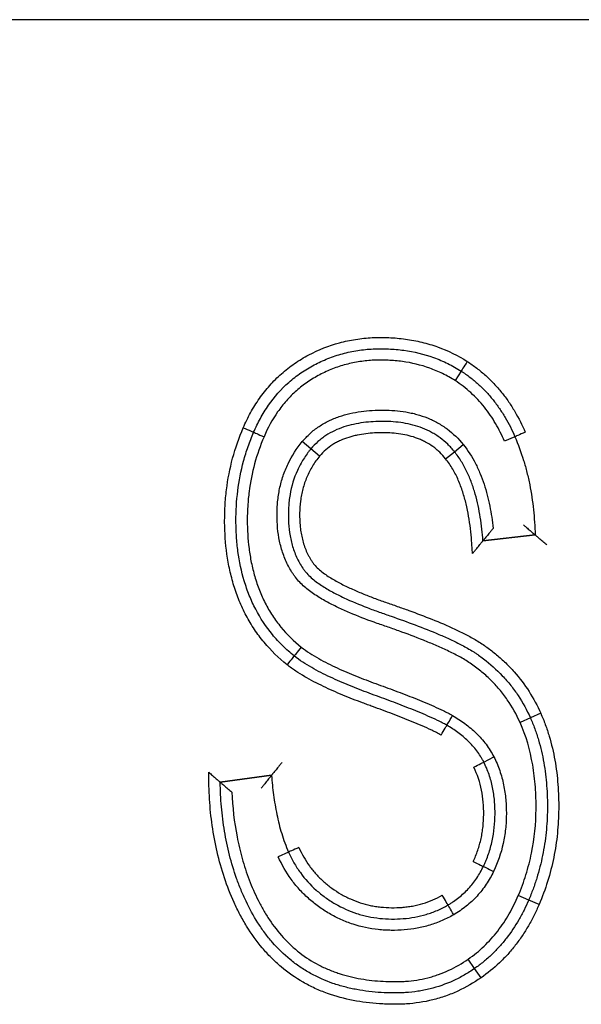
# Model space of a CAD drawing. Header units: millimetres. Extents: x -122 to 2817, y 13 to 2091.
# Tile 20 of 43: x 809 to 814, y 1684 to 1692. Entities that reach past the tile are written whole.
import ezdxf

# ---------------------------------------------------------------- set-up
doc = ezdxf.new("R2010")
doc.units = ezdxf.units.MM

msp = doc.modelspace()

# ---------------------------------------------------------------- linework, layer by layer
for p, q in [((827.2268, 1692.4098), (791.4181, 1692.4098)), ((827.2268, 1692.4098), (791.4181, 1692.4098)), ((813.0485, 1689.3071), (812.9948, 1689.2228)), ((813.5233, 1688.7274), (813.4315, 1688.6878)), ((811.7208, 1688.6205), (811.6438, 1688.6843)), ((811.7979, 1688.5567), (811.7208, 1688.6205)), ((812.9891, 1688.5952), (813.0671, 1688.6577)), ((812.9112, 1688.5324), (812.9891, 1688.5952)), ((813.2408, 1687.8072), (813.7017, 1687.8607)), ((813.2408, 1687.8072), (813.7017, 1687.8607)), ((813.7017, 1687.8607), (813.2408, 1687.8072)), ((813.7511, 1686.2863), (813.6599, 1686.2455)), ((813.6599, 1686.2455), (813.5684, 1686.205)), ((813.2483, 1685.8543), (813.3372, 1685.9001)), ((811.3724, 1685.7375), (810.919, 1685.677)), ((810.919, 1685.677), (811.3724, 1685.7375)), ((811.523, 1685.0594), (811.4317, 1685.0184)), ((813.645, 1684.6358), (813.553, 1684.6751)), ((813.737, 1684.5966), (813.645, 1684.6358)), ((813.1674, 1684.0322), (813.1105, 1684.1144)), ((813.2244, 1683.95), (813.1674, 1684.0322))]:
    msp.add_line(p, q)
for centre, major_axis, ratio, start_param, end_param in [((813.1025, 1689.3913), (0.054, 0.0842), 0.002805, 1.570796, 3.141593), ((811.1227, 1688.8065), (-0.0918, 0.0397), 0.00212, 1.570796, 3.141593), ((811.3064, 1688.7273), (-0.0919, 0.0395), 0.00212, 0, 1.570796), ((813.6151, 1688.7671), (0.0918, 0.0396), 0.002009, 1.570796, 3.141593), ((811.5108, 1686.7132), (-0.0624, -0.0782), 0.007213, 3.141593, 4.712387), ((811.6361, 1686.8691), (-0.0629, -0.0777), 0.007213, 4.712389, 6.283185), ((812.9711, 1686.266), (-0.0499, -0.0867), 0.011417, 0, 1.570791), ((812.8703, 1686.0933), (-0.0509, -0.0861), 0.011417, 1.570796, 3.141593), ((813.1592, 1685.8089), (-0.0891, -0.0454), 0.004435, 1.570796, 3.141593), ((811.6144, 1685.0999), (0.0914, 0.0406), 0.004405, 1.570796, 3.141593), ((813.1544, 1684.9759), (-0.0902, 0.0432), 0.00379, 1.570796, 3.141593), ((813.3349, 1684.8899), (-0.0903, 0.0429), 0.00379, 0, 1.570789), ((812.8805, 1684.6783), (-0.0509, 0.0861), 0.010324, 3.141593, 4.712396), ((812.9815, 1684.5056), (-0.05, 0.0866), 0.010324, 4.712442, 6.283185)]:
    msp.add_ellipse(centre, major_axis=major_axis, ratio=ratio, start_param=start_param, end_param=end_param)
for points, knots in [([(811.1226, 1688.8063), (811.1422, 1688.8517), (811.1639, 1688.8961), (811.2113, 1688.9822), (811.2371, 1689.0239), (811.2793, 1689.0844), (811.294, 1689.1041), (811.3245, 1689.1429), (811.3404, 1689.1619), (811.3894, 1689.217), (811.4585, 1689.2859), (811.5353, 1689.3458), (811.5958, 1689.3872), (811.6164, 1689.4004), (811.6586, 1689.4258), (811.6802, 1689.438), (811.7887, 1689.4956), (811.879, 1689.5314), (812.0197, 1689.5696), (812.0674, 1689.5797), (812.1403, 1689.5911), (812.1649, 1689.5942), (812.2139, 1689.5992), (812.2384, 1689.6011), (812.3118, 1689.6047), (812.3606, 1689.6046), (812.4583, 1689.6004), (812.5071, 1689.5962), (812.5802, 1689.5861), (812.6046, 1689.5821), (812.653, 1689.573), (812.7249, 1689.5575), (812.7947, 1689.5366), (812.9314, 1689.4873), (813.0188, 1689.4446), (813.1023, 1689.3914)], [0, 0, 0, 0, 0.0625, 0.0625, 0.125, 0.125, 0.15625, 0.15625, 0.1875, 0.1875, 0.25, 0.3125, 0.3125, 0.34375, 0.34375, 0.375, 0.375, 0.5, 0.5, 0.5625, 0.5625, 0.59375, 0.59375, 0.625, 0.625, 0.6875, 0.6875, 0.75, 0.75, 0.78125, 0.78125, 0.8125, 0.875, 0.875, 1, 1, 1, 1]), ([(811.2145, 1688.7668), (811.2325, 1688.8084), (811.2523, 1688.8491), (811.2959, 1688.9288), (811.32, 1688.9678), (811.3976, 1689.0793), (811.4569, 1689.1469), (811.5417, 1689.2221), (811.5592, 1689.2367), (811.5952, 1689.2648), (811.6136, 1689.2782), (811.651, 1689.3038), (811.67, 1689.3159), (811.7086, 1689.3392), (811.7674, 1689.3725), (811.8288, 1689.401), (811.892, 1689.4261), (811.9134, 1689.4339), (811.9567, 1689.4482), (811.9785, 1689.4548), (812.0445, 1689.4726), (812.0891, 1689.482), (812.1793, 1689.4959), (812.2246, 1689.5003), (812.2927, 1689.5036), (812.3155, 1689.5041), (812.3611, 1689.5041), (812.3839, 1689.5036), (812.4521, 1689.5006), (812.4971, 1689.4966), (812.6312, 1689.4782), (812.719, 1689.4574), (812.8265, 1689.4188), (812.8478, 1689.4105), (812.8896, 1689.3928), (812.9515, 1689.3646), (813.0104, 1689.3314), (813.0485, 1689.3071)], [0, 0, 0, 0, 0.0625, 0.0625, 0.125, 0.125, 0.25, 0.25, 0.28125, 0.28125, 0.3125, 0.3125, 0.34375, 0.34375, 0.375, 0.4375, 0.4375, 0.46875, 0.46875, 0.5, 0.5, 0.5625, 0.5625, 0.625, 0.625, 0.65625, 0.65625, 0.6875, 0.6875, 0.75, 0.75, 0.875, 0.875, 0.90625, 0.90625, 0.9375, 1, 1, 1, 1]), ([(812.9948, 1689.2228), (812.9592, 1689.2454), (812.9224, 1689.2661), (812.8473, 1689.3028), (812.8091, 1689.3189), (812.6923, 1689.3607), (812.6116, 1689.3799), (812.5077, 1689.3942), (812.4868, 1689.3966), (812.4451, 1689.4003), (812.4243, 1689.4017), (812.3618, 1689.4045), (812.3201, 1689.4047), (812.2369, 1689.4009), (812.1953, 1689.397), (812.133, 1689.3876), (812.1122, 1689.3839), (812.0712, 1689.3755), (812.0103, 1689.3611), (811.9312, 1689.3352), (811.8736, 1689.3107), (811.8355, 1689.2933), (811.8167, 1689.284), (811.7795, 1689.2644), (811.7613, 1689.2541), (811.7255, 1689.2327), (811.7079, 1689.2215), (811.6565, 1689.1865), (811.6074, 1689.1484), (811.5619, 1689.1056), (811.5323, 1689.0761), (811.5179, 1689.0607), (811.4761, 1689.0133), (811.4504, 1688.9803), (811.3793, 1688.8777), (811.3397, 1688.8043), (811.3063, 1688.7271)], [0, 0, 0, 0, 0.0625, 0.0625, 0.125, 0.125, 0.25, 0.25, 0.28125, 0.28125, 0.3125, 0.3125, 0.375, 0.375, 0.4375, 0.4375, 0.46875, 0.46875, 0.5, 0.5625, 0.59375, 0.59375, 0.625, 0.625, 0.65625, 0.65625, 0.6875, 0.6875, 0.75, 0.78125, 0.78125, 0.8125, 0.8125, 0.875, 0.875, 1, 1, 1, 1]), ([(813.1023, 1689.3914), (813.1311, 1689.3729), (813.1593, 1689.3533), (813.2135, 1689.3119), (813.2659, 1689.2684), (813.3146, 1689.2208), (813.3615, 1689.1712), (813.384, 1689.1453), (813.427, 1689.0921), (813.4474, 1689.0647), (813.4862, 1689.0084), (813.5047, 1688.9796), (813.557, 1688.8912), (813.5877, 1688.8301), (813.615, 1688.7672)], [0, 0, 0, 0, 0.125, 0.125, 0.25, 0.375, 0.375, 0.5, 0.5, 0.625, 0.625, 0.75, 0.75, 1, 1, 1, 1]), ([(813.0485, 1689.3071), (813.0552, 1689.3028), (813.0618, 1689.2985), (813.075, 1689.2896), (813.0946, 1689.2762), (813.1393, 1689.2435), (813.1759, 1689.2131), (813.223, 1689.1705), (813.2456, 1689.1483), (813.289, 1689.1022), (813.3098, 1689.0782), (813.3495, 1689.0287), (813.3684, 1689.0032), (813.4043, 1688.951), (813.4213, 1688.9242), (813.4535, 1688.8696), (813.4687, 1688.8417), (813.4973, 1688.7851), (813.5107, 1688.7565), (813.5233, 1688.7274)], [0, 0, 0, 0, 0.03125, 0.03125, 0.0625, 0.125, 0.25, 0.25, 0.375, 0.375, 0.5, 0.5, 0.625, 0.625, 0.75, 0.75, 0.875, 0.875, 1, 1, 1, 1]), ([(813.4315, 1688.6878), (813.4081, 1688.7415), (813.382, 1688.7936), (813.3378, 1688.8691), (813.3222, 1688.8937), (813.2892, 1688.9421), (813.2718, 1688.9657), (813.2353, 1689.0114), (813.2162, 1689.0335), (813.1763, 1689.0762), (813.1553, 1689.0968), (813.0904, 1689.1557), (813.0441, 1689.1911), (812.9948, 1689.2228)], [0, 0, 0, 0, 0.25, 0.25, 0.375, 0.375, 0.5, 0.5, 0.625, 0.625, 0.75, 0.75, 1, 1, 1, 1]), ([(811.6438, 1688.6843), (811.6652, 1688.7101), (811.6884, 1688.7342), (811.7258, 1688.7677), (811.7386, 1688.7785), (811.765, 1688.7988), (811.8054, 1688.8278), (811.8485, 1688.8523), (811.8932, 1688.8741), (811.9084, 1688.8809), (811.9394, 1688.8936), (811.955, 1688.8995), (812.0335, 1688.9265), (812.0978, 1688.9408), (812.1961, 1688.9544), (812.2292, 1688.9576), (812.2957, 1688.9617), (812.3288, 1688.9626), (812.428, 1688.9622), (812.4938, 1688.9574), (812.5754, 1688.9435), (812.5917, 1688.9403), (812.6242, 1688.9331), (812.6405, 1688.9291), (812.6887, 1688.9157), (812.7516, 1688.8946), (812.8115, 1688.8661), (812.8551, 1688.8418), (812.8695, 1688.8332), (812.8976, 1688.815), (812.9112, 1688.8056), (812.9778, 1688.7561), (813.0252, 1688.71), (813.0671, 1688.6577)], [0, 0, 0, 0, 0.0625, 0.0625, 0.09375, 0.09375, 0.125, 0.1875, 0.1875, 0.21875, 0.21875, 0.25, 0.25, 0.375, 0.375, 0.4375, 0.4375, 0.5, 0.5, 0.625, 0.625, 0.65625, 0.65625, 0.6875, 0.6875, 0.75, 0.8125, 0.8125, 0.84375, 0.84375, 0.875, 0.875, 1, 1, 1, 1]), ([(811.5102, 1686.7137), (811.4352, 1686.7736), (811.3673, 1686.8396), (811.2766, 1686.9484), (811.234, 1687.0052), (811.1957, 1687.0657), (811.1711, 1687.1069), (811.1594, 1687.1278), (811.1259, 1687.1911), (811.1059, 1687.2342), (811.0701, 1687.3219), (811.0383, 1687.4111), (811.014, 1687.5031), (810.9986, 1687.5732), (810.9939, 1687.5967), (810.9855, 1687.6437), (810.9817, 1687.6672), (810.9652, 1687.7847), (810.959, 1687.879), (810.9582, 1688.0209), (810.9593, 1688.0682), (810.9633, 1688.1393), (810.9651, 1688.163), (810.9693, 1688.2105), (810.9718, 1688.2342), (810.9982, 1688.4476), (811.047, 1688.6305), (811.1226, 1688.8063)], [0, 0, 0, 0, 0.125, 0.125, 0.1875, 0.21875, 0.21875, 0.25, 0.25, 0.3125, 0.3125, 0.375, 0.4375, 0.4375, 0.46875, 0.46875, 0.5, 0.5, 0.625, 0.625, 0.6875, 0.6875, 0.71875, 0.71875, 0.75, 0.75, 1, 1, 1, 1]), ([(812.9891, 1688.5952), (812.9868, 1688.598), (812.9844, 1688.601), (812.9797, 1688.6067), (812.9725, 1688.6152), (812.9554, 1688.6346), (812.9195, 1688.6716), (812.8857, 1688.7001), (812.8499, 1688.7265), (812.8376, 1688.7349), (812.8125, 1688.7508), (812.7743, 1688.7733), (812.7342, 1688.7919), (812.6793, 1688.8135), (812.6509, 1688.8227), (812.5938, 1688.8379), (812.565, 1688.844), (812.4782, 1688.8581), (812.4196, 1688.8623), (812.331, 1688.8626), (812.3014, 1688.8618), (812.2426, 1688.8584), (812.2134, 1688.8557), (812.1262, 1688.8442), (812.0687, 1688.832), (811.9557, 1688.7946), (811.9023, 1688.77), (811.8405, 1688.7298), (811.8283, 1688.7212), (811.8046, 1688.7032), (811.7931, 1688.6937), (811.76, 1688.6643), (811.7396, 1688.6431), (811.7208, 1688.6205)], [0, 0, 0, 0, 0.007813, 0.007813, 0.015625, 0.03125, 0.0625, 0.125, 0.125, 0.15625, 0.15625, 0.1875, 0.25, 0.25, 0.3125, 0.3125, 0.375, 0.375, 0.5, 0.5, 0.5625, 0.5625, 0.625, 0.625, 0.75, 0.75, 0.875, 0.875, 0.90625, 0.90625, 0.9375, 0.9375, 1, 1, 1, 1]), ([(811.5731, 1686.7914), (811.538, 1686.8194), (811.5043, 1686.8491), (811.4398, 1686.912), (811.409, 1686.9455), (811.323, 1687.0495), (811.2615, 1687.1427), (811.2123, 1687.2437), (811.1935, 1687.2848), (811.1846, 1687.3056), (811.1595, 1687.3684), (811.1448, 1687.4107), (811.1064, 1687.5387), (811.0881, 1687.6256), (811.0702, 1687.7577), (811.0637, 1687.8243), (811.0604, 1687.8916), (811.0589, 1687.9366), (811.0585, 1687.9591), (811.0582, 1688.0714), (811.0633, 1688.1606), (811.0855, 1688.3373), (811.1024, 1688.4248), (811.1374, 1688.5549), (811.1507, 1688.5981), (811.1803, 1688.6833), (811.1967, 1688.7253), (811.2145, 1688.7668)], [0, 0, 0, 0, 0.0625, 0.0625, 0.125, 0.125, 0.25, 0.28125, 0.28125, 0.3125, 0.3125, 0.375, 0.375, 0.5, 0.5, 0.5625, 0.59375, 0.59375, 0.625, 0.625, 0.75, 0.75, 0.875, 0.875, 0.9375, 0.9375, 1, 1, 1, 1]), ([(811.3063, 1688.7271), (811.2393, 1688.5714), (811.1959, 1688.41), (811.1718, 1688.2224), (811.1695, 1688.2015), (811.1655, 1688.1595), (811.1638, 1688.1384), (811.1598, 1688.0751), (811.1585, 1688.033), (811.1583, 1687.907), (811.1629, 1687.8234), (811.1789, 1687.6987), (811.1857, 1687.6573), (811.1983, 1687.5954), (811.203, 1687.5747), (811.2132, 1687.5336), (811.2187, 1687.5131), (811.2365, 1687.4522), (811.2501, 1687.4123), (811.2807, 1687.3339), (811.2978, 1687.2955), (811.3265, 1687.2392), (811.3366, 1687.2206), (811.3578, 1687.184), (811.369, 1687.1658), (811.4038, 1687.1125), (811.4288, 1687.0786), (811.5088, 1686.9813), (811.569, 1686.9226), (811.6355, 1686.8695)], [0, 0, 0, 0, 0.25, 0.25, 0.28125, 0.28125, 0.3125, 0.3125, 0.375, 0.375, 0.5, 0.5, 0.5625, 0.5625, 0.59375, 0.59375, 0.625, 0.625, 0.6875, 0.6875, 0.75, 0.75, 0.78125, 0.78125, 0.8125, 0.8125, 0.875, 0.875, 1, 1, 1, 1]), ([(812.9112, 1688.5324), (812.895, 1688.5527), (812.8774, 1688.572), (812.8492, 1688.599), (812.8395, 1688.6077), (812.8196, 1688.6243), (812.7891, 1688.648), (812.7455, 1688.6751), (812.7107, 1688.6922), (812.6871, 1688.7028), (812.675, 1688.7078), (812.6145, 1688.7308), (812.5647, 1688.7431), (812.4883, 1688.755), (812.4624, 1688.7578), (812.4109, 1688.7615), (812.3852, 1688.7624), (812.3082, 1688.7626), (812.257, 1688.7601), (812.1806, 1688.7506), (812.1552, 1688.7466), (812.1171, 1688.7387), (812.1044, 1688.7358), (812.0793, 1688.7293), (812.0669, 1688.7258), (812.0299, 1688.7142), (812.0058, 1688.7052), (811.9704, 1688.6893), (811.9588, 1688.6836), (811.9358, 1688.6714), (811.9246, 1688.6649), (811.8699, 1688.6305), (811.8312, 1688.5969), (811.7979, 1688.5567)], [0, 0, 0, 0, 0.0625, 0.0625, 0.09375, 0.09375, 0.125, 0.1875, 0.21875, 0.21875, 0.25, 0.25, 0.375, 0.375, 0.4375, 0.4375, 0.5, 0.5, 0.625, 0.625, 0.6875, 0.6875, 0.71875, 0.71875, 0.75, 0.75, 0.8125, 0.8125, 0.84375, 0.84375, 0.875, 0.875, 1, 1, 1, 1]), ([(813.5233, 1688.7274), (813.5527, 1688.6593), (813.5781, 1688.5898), (813.6107, 1688.4834), (813.6207, 1688.4475), (813.6387, 1688.3755), (813.6468, 1688.3393), (813.6684, 1688.2303), (813.6794, 1688.1569), (813.695, 1688.0092), (813.6997, 1687.935), (813.7017, 1687.8607)], [0, 0, 0, 0, 0.25, 0.25, 0.375, 0.375, 0.5, 0.5, 0.75, 0.75, 1, 1, 1, 1]), ([(813.5684, 1686.205), (813.5367, 1686.2758), (813.4992, 1686.3426), (813.434, 1686.4367), (813.4107, 1686.467), (813.3613, 1686.5256), (813.335, 1686.5539), (813.2795, 1686.6082), (813.2508, 1686.6339), (813.2062, 1686.6703), (813.1911, 1686.6821), (813.1605, 1686.7051), (813.145, 1686.7163), (813.1133, 1686.7378), (813.0971, 1686.748), (813.0642, 1686.7677), (813.0475, 1686.7771), (812.9968, 1686.8046), (812.9621, 1686.8219), (812.8922, 1686.855), (812.8569, 1686.8708), (812.786, 1686.9014), (812.7503, 1686.9161), (812.6428, 1686.9591), (812.5705, 1686.9862), (812.4615, 1687.0255), (812.4251, 1687.0383), (812.3703, 1687.0572), (812.352, 1687.0634), (812.3155, 1687.0761), (812.2973, 1687.0825), (812.2065, 1687.1151), (812.1346, 1687.1427), (812.0285, 1687.1879), (811.9934, 1687.2036), (811.924, 1687.2367), (811.8896, 1687.2541), (811.822, 1687.2912), (811.7888, 1687.3109), (811.7401, 1687.3431), (811.7241, 1687.3543), (811.693, 1687.3776), (811.6779, 1687.3897), (811.6488, 1687.415), (811.6347, 1687.4282), (811.6081, 1687.4561), (811.5954, 1687.4708), (811.5778, 1687.4943), (811.5722, 1687.5024), (811.5611, 1687.5186), (811.545, 1687.5432), (811.5111, 1687.6024), (811.488, 1687.6561), (811.4685, 1687.7116), (811.4627, 1687.7304), (811.4523, 1687.768), (811.4477, 1687.7868), (811.4278, 1687.8817), (811.4211, 1687.9588), (811.4211, 1688.0564), (811.4216, 1688.076), (811.4234, 1688.1149), (811.4277, 1688.1731), (811.4364, 1688.2305), (811.4523, 1688.3064), (811.4625, 1688.344), (811.4875, 1688.4183), (811.5022, 1688.4543), (811.5523, 1688.5587), (811.5941, 1688.6237), (811.6438, 1688.6843)], [0, 0, 0, 0, 0.0625, 0.0625, 0.09375, 0.09375, 0.125, 0.125, 0.15625, 0.15625, 0.171875, 0.171875, 0.1875, 0.1875, 0.203125, 0.203125, 0.21875, 0.21875, 0.25, 0.25, 0.28125, 0.28125, 0.3125, 0.3125, 0.375, 0.375, 0.40625, 0.40625, 0.421875, 0.421875, 0.4375, 0.4375, 0.5, 0.5, 0.53125, 0.53125, 0.5625, 0.5625, 0.59375, 0.59375, 0.609375, 0.609375, 0.625, 0.625, 0.640625, 0.640625, 0.65625, 0.65625, 0.664062, 0.664062, 0.671875, 0.6875, 0.71875, 0.71875, 0.734375, 0.734375, 0.75, 0.75, 0.8125, 0.8125, 0.828125, 0.828125, 0.84375, 0.875, 0.875, 0.90625, 0.90625, 0.9375, 0.9375, 1, 1, 1, 1]), ([(811.7208, 1688.6205), (811.7179, 1688.6169), (811.7149, 1688.6132), (811.709, 1688.6058), (811.7003, 1688.5947), (811.6807, 1688.5683), (811.6545, 1688.5294), (811.6356, 1688.497), (811.6177, 1688.4639), (811.6093, 1688.4469), (811.5704, 1688.3613), (811.549, 1688.29), (811.5329, 1688.1977), (811.5302, 1688.1791), (811.5259, 1688.1417), (811.5243, 1688.123), (811.5208, 1688.0669), (811.5205, 1688.0296), (811.5233, 1687.9549), (811.5265, 1687.9176), (811.5375, 1687.843), (811.5452, 1687.8063), (811.5656, 1687.7344), (811.5783, 1687.6993), (811.6018, 1687.6479), (811.6104, 1687.631), (811.6288, 1687.5983), (811.6387, 1687.5824), (811.6544, 1687.5592), (811.6598, 1687.5516), (811.6711, 1687.5367), (811.6771, 1687.5295), (811.6958, 1687.5084), (811.7095, 1687.495), (811.7378, 1687.4699), (811.7524, 1687.4581), (811.7825, 1687.4355), (811.7978, 1687.4248), (811.8448, 1687.3938), (811.8772, 1687.3748), (811.9435, 1687.3388), (811.9773, 1687.3219), (812.0794, 1687.2738), (812.1487, 1687.245), (812.2539, 1687.2046), (812.2891, 1687.1916), (812.3422, 1687.1727), (812.3599, 1687.1665), (812.3955, 1687.1543), (812.4133, 1687.1482), (812.502, 1687.1174), (812.5728, 1687.092), (812.7132, 1687.0389), (812.783, 1687.0113), (812.8864, 1686.9671), (812.9206, 1686.9519), (812.9886, 1686.9202), (813.0223, 1686.9038), (813.0722, 1686.8776), (813.0888, 1686.8686), (813.1215, 1686.85), (813.1378, 1686.8403), (813.1617, 1686.8253), (813.1696, 1686.8203), (813.1852, 1686.8099), (813.1929, 1686.8046), (813.2159, 1686.7884), (813.2911, 1686.7332), (813.3606, 1686.6713), (813.425, 1686.6034), (813.4376, 1686.5895), (813.4623, 1686.5612), (813.4744, 1686.5466), (813.5095, 1686.5025), (813.5756, 1686.4119), (813.6293, 1686.3139), (813.6599, 1686.2455)], [0, 0, 0, 0, 0.003906, 0.003906, 0.007813, 0.015625, 0.03125, 0.046875, 0.046875, 0.0625, 0.0625, 0.125, 0.125, 0.140625, 0.140625, 0.15625, 0.15625, 0.1875, 0.1875, 0.21875, 0.21875, 0.25, 0.25, 0.28125, 0.28125, 0.296875, 0.296875, 0.3125, 0.3125, 0.320313, 0.320313, 0.328125, 0.328125, 0.34375, 0.34375, 0.359375, 0.359375, 0.375, 0.375, 0.40625, 0.40625, 0.4375, 0.4375, 0.5, 0.5, 0.53125, 0.53125, 0.546875, 0.546875, 0.5625, 0.5625, 0.625, 0.625, 0.6875, 0.6875, 0.71875, 0.71875, 0.75, 0.75, 0.765625, 0.765625, 0.78125, 0.78125, 0.789063, 0.789063, 0.796875, 0.796875, 0.8125, 0.875, 0.875, 0.890625, 0.890625, 0.90625, 0.90625, 0.9375, 1, 1, 1, 1]), ([(813.0671, 1688.6577), (813.109, 1688.6058), (813.1443, 1688.55), (813.1896, 1688.4618), (813.2035, 1688.4317), (813.2288, 1688.3702), (813.2402, 1688.3391), (813.2609, 1688.2761), (813.2701, 1688.2443), (813.2868, 1688.1801), (813.2943, 1688.1476), (813.314, 1688.05), (813.3238, 1687.9844), (813.3311, 1687.9184)], [0, 0, 0, 0, 0.25, 0.25, 0.375, 0.375, 0.5, 0.5, 0.625, 0.625, 0.75, 0.75, 1, 1, 1, 1]), ([(811.7979, 1688.5567), (811.7746, 1688.5283), (811.7534, 1688.4985), (811.7248, 1688.4517), (811.7158, 1688.4356), (811.6992, 1688.403), (811.6761, 1688.3535), (811.6529, 1688.285), (811.6408, 1688.2318), (811.6339, 1688.1959), (811.631, 1688.1778), (811.6241, 1688.1235), (811.6217, 1688.0873), (811.6207, 1688.015), (811.6219, 1687.9788), (811.6269, 1687.9247), (811.6291, 1687.9066), (811.6347, 1687.8705), (811.6381, 1687.8524), (811.6503, 1687.799), (811.6609, 1687.7643), (811.6814, 1687.7138), (811.689, 1687.6973), (811.7016, 1687.6729), (811.7061, 1687.6648), (811.7153, 1687.6489), (811.7248, 1687.6333), (811.7351, 1687.6183), (811.7431, 1687.6073), (811.7458, 1687.6037), (811.7514, 1687.5966), (811.7544, 1687.5931), (811.7694, 1687.5761), (811.7826, 1687.5635), (811.8107, 1687.5394), (811.8252, 1687.5282), (811.8548, 1687.5069), (811.8699, 1687.4969), (811.9159, 1687.4679), (811.9473, 1687.4501), (812.0114, 1687.4166), (812.0439, 1687.4008), (812.1097, 1687.3707), (812.143, 1687.3563), (812.2102, 1687.3286), (812.244, 1687.3153), (812.3121, 1687.2897), (812.3463, 1687.2773), (812.3978, 1687.2592), (812.415, 1687.2533), (812.4495, 1687.2415), (812.5011, 1687.2236), (812.5525, 1687.2054), (812.6551, 1687.1681), (812.7231, 1687.1424), (812.8581, 1687.0883), (812.9251, 1687.06), (813.0243, 1687.014), (813.0571, 1686.9981), (813.122, 1686.9646), (813.154, 1686.947), (813.2007, 1686.9191), (813.2161, 1686.9094), (813.2462, 1686.8895), (813.2609, 1686.8791), (813.3048, 1686.8473), (813.3617, 1686.803), (813.4156, 1686.7546), (813.4678, 1686.704), (813.4932, 1686.6775), (813.6137, 1686.5413), (813.6915, 1686.4198), (813.7511, 1686.2863)], [0, 0, 0, 0, 0.03125, 0.03125, 0.046875, 0.046875, 0.0625, 0.09375, 0.109375, 0.109375, 0.125, 0.125, 0.15625, 0.15625, 0.1875, 0.1875, 0.203125, 0.203125, 0.21875, 0.21875, 0.25, 0.25, 0.265625, 0.265625, 0.273437, 0.273437, 0.28125, 0.289062, 0.289062, 0.292969, 0.292969, 0.296875, 0.296875, 0.3125, 0.3125, 0.328125, 0.328125, 0.34375, 0.34375, 0.375, 0.375, 0.40625, 0.40625, 0.4375, 0.4375, 0.46875, 0.46875, 0.5, 0.5, 0.515625, 0.515625, 0.53125, 0.5625, 0.5625, 0.625, 0.625, 0.6875, 0.6875, 0.71875, 0.71875, 0.75, 0.75, 0.765625, 0.765625, 0.78125, 0.78125, 0.8125, 0.84375, 0.84375, 0.875, 0.875, 1, 1, 1, 1]), ([(813.1486, 1687.6959), (813.1473, 1687.7143), (813.146, 1687.7327), (813.1433, 1687.7694), (813.142, 1687.7878), (813.1379, 1687.843), (813.1344, 1687.8797), (813.1257, 1687.953), (813.1204, 1687.9895), (813.1078, 1688.0622), (813.1005, 1688.0983), (813.0833, 1688.1699), (813.0734, 1688.2053), (813.0507, 1688.2754), (813.0378, 1688.3101), (813.0085, 1688.3774), (812.9921, 1688.4101), (812.9552, 1688.4731), (812.9346, 1688.5035), (812.9112, 1688.5324)], [0, 0, 0, 0, 0.0625, 0.0625, 0.125, 0.125, 0.25, 0.25, 0.375, 0.375, 0.5, 0.5, 0.625, 0.625, 0.75, 0.75, 0.875, 0.875, 1, 1, 1, 1]), ([(813.2408, 1687.8072), (813.2358, 1687.8771), (813.2282, 1687.9468), (813.2061, 1688.0851), (813.1916, 1688.1536), (813.1629, 1688.2546), (813.1521, 1688.288), (813.1279, 1688.3536), (813.1145, 1688.3859), (813.0918, 1688.4334), (813.0839, 1688.449), (813.0672, 1688.4798), (813.0585, 1688.4949), (813.0311, 1688.5394), (813.0111, 1688.5679), (812.9891, 1688.5952)], [0, 0, 0, 0, 0.25, 0.25, 0.5, 0.5, 0.625, 0.625, 0.75, 0.75, 0.8125, 0.8125, 0.875, 0.875, 1, 1, 1, 1]), ([(813.5979, 1687.9493), (813.6038, 1687.9443), (813.6098, 1687.9393), (813.6216, 1687.9293), (813.6274, 1687.9244), (813.6447, 1687.9097), (813.6556, 1687.9004), (813.6707, 1687.8874), (813.6754, 1687.8834), (813.6819, 1687.8778), (813.6839, 1687.8761), (813.6878, 1687.8727), (813.6896, 1687.8712), (813.6928, 1687.8684), (813.6943, 1687.8671), (813.6969, 1687.8648), (813.698, 1687.8639), (813.7007, 1687.8615), (813.7016, 1687.8607), (813.7017, 1687.8607)], [0, 0, 0, 0, 0.125181, 0.125181, 0.250361, 0.250361, 0.500722, 0.500722, 0.625903, 0.625903, 0.688493, 0.688493, 0.751083, 0.751083, 0.813674, 0.813674, 0.876264, 0.876264, 1, 1, 1, 1]), ([(813.3311, 1687.9184), (813.3261, 1687.9121), (813.3211, 1687.9058), (813.3112, 1687.8935), (813.3062, 1687.8873), (813.2915, 1687.8691), (813.2821, 1687.8575), (813.269, 1687.8415), (813.2648, 1687.8363), (813.2591, 1687.8293), (813.2572, 1687.8271), (813.2538, 1687.8229), (813.2521, 1687.8209), (813.2491, 1687.8172), (813.2477, 1687.8156), (813.2453, 1687.8127), (813.2443, 1687.8114), (813.2418, 1687.8083), (813.2408, 1687.8073), (813.2408, 1687.8072)], [0, 0, 0, 0, 0.125178, 0.125178, 0.250357, 0.250357, 0.500713, 0.500713, 0.625892, 0.625892, 0.688481, 0.688481, 0.75107, 0.75107, 0.813659, 0.813659, 0.876249, 0.876249, 1, 1, 1, 1]), ([(813.804, 1687.7719), (813.7982, 1687.777), (813.7923, 1687.7821), (813.7807, 1687.7921), (813.7749, 1687.7971), (813.7579, 1687.8119), (813.7472, 1687.8212), (813.7323, 1687.8342), (813.7276, 1687.8382), (813.7191, 1687.8456), (813.7152, 1687.8489), (813.7104, 1687.8531), (813.7089, 1687.8544), (813.7064, 1687.8566), (813.7053, 1687.8576), (813.7026, 1687.8599), (813.7017, 1687.8607), (813.7017, 1687.8607)], [0, 0, 0, 0, 0.125231, 0.125231, 0.250463, 0.250463, 0.500925, 0.500925, 0.626156, 0.626156, 0.751388, 0.751388, 0.814003, 0.814003, 0.876619, 0.876619, 1, 1, 1, 1]), ([(813.1486, 1687.6959), (813.1537, 1687.7021), (813.1589, 1687.7083), (813.1691, 1687.7206), (813.1742, 1687.7267), (813.1892, 1687.7449), (813.1988, 1687.7565), (813.2122, 1687.7727), (813.2165, 1687.7778), (813.2223, 1687.7849), (813.2242, 1687.7871), (813.2277, 1687.7914), (813.2294, 1687.7934), (813.2324, 1687.7971), (813.2338, 1687.7988), (813.2363, 1687.8017), (813.2373, 1687.803), (813.2399, 1687.8061), (813.2408, 1687.8072), (813.2408, 1687.8072)], [0, 0, 0, 0, 0.125018, 0.125018, 0.250035, 0.250035, 0.50007, 0.50007, 0.625088, 0.625088, 0.687596, 0.687596, 0.750105, 0.750105, 0.812614, 0.812614, 0.875123, 0.875123, 1, 1, 1, 1]), ([(811.6355, 1686.8695), (811.6595, 1686.8501), (811.6847, 1686.8323), (811.7362, 1686.7989), (811.7625, 1686.7833), (811.8426, 1686.7385), (811.8974, 1686.7114), (812.0087, 1686.6602), (812.0652, 1686.6362), (812.1789, 1686.5904), (812.2361, 1686.5686), (812.3225, 1686.537), (812.3513, 1686.5266), (812.4089, 1686.5054), (812.4376, 1686.4947), (812.5237, 1686.4623), (812.5808, 1686.4404), (812.6946, 1686.395), (812.7513, 1686.3717), (812.8353, 1686.3346), (812.8631, 1686.3219), (812.9045, 1686.3018), (812.9182, 1686.2949), (812.9454, 1686.2807), (812.9588, 1686.2733), (812.9721, 1686.2654)], [0, 0, 0, 0, 0.0625, 0.0625, 0.125, 0.125, 0.25, 0.25, 0.375, 0.375, 0.5, 0.5, 0.5625, 0.5625, 0.625, 0.625, 0.75, 0.75, 0.875, 0.875, 0.9375, 0.9375, 0.96875, 0.96875, 1, 1, 1, 1]), ([(812.8713, 1686.0927), (812.8578, 1686.1007), (812.844, 1686.1081), (812.8161, 1686.1224), (812.8021, 1686.1293), (812.7597, 1686.1494), (812.7311, 1686.1622), (812.645, 1686.1994), (812.587, 1686.2228), (812.4706, 1686.2686), (812.4121, 1686.2908), (812.3241, 1686.3235), (812.2947, 1686.3343), (812.2506, 1686.3504), (812.2359, 1686.3557), (812.2065, 1686.3665), (812.1332, 1686.3936), (812.0603, 1686.4221), (811.9447, 1686.4701), (811.8875, 1686.4952), (811.7749, 1686.5488), (811.7195, 1686.5773), (811.6387, 1686.6242), (811.6122, 1686.6406), (811.5602, 1686.6754), (811.5348, 1686.6937), (811.5102, 1686.7137)], [0, 0, 0, 0, 0.03125, 0.03125, 0.0625, 0.0625, 0.125, 0.125, 0.25, 0.25, 0.375, 0.375, 0.4375, 0.4375, 0.46875, 0.46875, 0.5, 0.625, 0.625, 0.75, 0.75, 0.875, 0.875, 0.9375, 0.9375, 1, 1, 1, 1]), ([(812.9212, 1686.1793), (812.9079, 1686.1872), (812.8943, 1686.1946), (812.8668, 1686.2089), (812.853, 1686.2157), (812.8111, 1686.2358), (812.7829, 1686.2485), (812.6979, 1686.2857), (812.6405, 1686.3091), (812.5255, 1686.3546), (812.4677, 1686.3767), (812.3807, 1686.4092), (812.3517, 1686.4199), (812.2936, 1686.4412), (812.2645, 1686.4517), (812.1774, 1686.4839), (812.1197, 1686.5061), (812.0051, 1686.553), (811.9483, 1686.5775), (811.8364, 1686.6299), (811.7812, 1686.6577), (811.7007, 1686.7036), (811.6743, 1686.7197), (811.6225, 1686.7538), (811.5972, 1686.7719), (811.5731, 1686.7914)], [0, 0, 0, 0, 0.03125, 0.03125, 0.0625, 0.0625, 0.125, 0.125, 0.25, 0.25, 0.375, 0.375, 0.4375, 0.4375, 0.5, 0.5, 0.625, 0.625, 0.75, 0.75, 0.875, 0.875, 0.9375, 0.9375, 1, 1, 1, 1]), ([(813.7511, 1686.2863), (813.7659, 1686.253), (813.7795, 1686.2192), (813.8045, 1686.1512), (813.8159, 1686.1168), (813.8469, 1686.013), (813.8634, 1685.9427), (813.8824, 1685.8357), (813.8878, 1685.7997), (813.8968, 1685.7277), (813.904, 1685.6558), (813.9078, 1685.584), (813.9102, 1685.5122), (813.9106, 1685.4763), (813.9096, 1685.3687), (813.9057, 1685.297), (813.8948, 1685.1897), (813.8903, 1685.1539), (813.8795, 1685.0824), (813.8732, 1685.0466), (813.8371, 1684.8685), (813.7941, 1684.7304), (813.737, 1684.5966)], [0, 0, 0, 0, 0.0625, 0.0625, 0.125, 0.125, 0.25, 0.25, 0.3125, 0.3125, 0.375, 0.4375, 0.4375, 0.5, 0.5, 0.625, 0.625, 0.6875, 0.6875, 0.75, 0.75, 1, 1, 1, 1]), ([(812.9721, 1686.2654), (813.01, 1686.2435), (813.0466, 1686.2198), (813.099, 1686.181), (813.1161, 1686.1675), (813.1495, 1686.1394), (813.1657, 1686.1247), (813.197, 1686.0942), (813.2121, 1686.0784), (813.241, 1686.0456), (813.2548, 1686.0286), (813.2941, 1685.9761), (813.3172, 1685.9391), (813.3372, 1685.9001)], [0, 0, 0, 0, 0.25, 0.25, 0.375, 0.375, 0.5, 0.5, 0.625, 0.625, 0.75, 0.75, 1, 1, 1, 1]), ([(813.553, 1684.6751), (813.5789, 1684.7357), (813.613, 1684.8282), (813.6398, 1684.9229), (813.6561, 1684.9866), (813.6634, 1685.0187), (813.6961, 1685.18), (813.7088, 1685.3094), (813.7106, 1685.4717), (813.7102, 1685.5042), (813.7083, 1685.5692), (813.705, 1685.6342), (813.6987, 1685.6993), (813.6908, 1685.7645), (813.686, 1685.7972), (813.6579, 1685.9588), (813.6219, 1686.0843), (813.5684, 1686.205)], [0, 0, 0, 0, 0.125, 0.1875, 0.1875, 0.25, 0.25, 0.5, 0.5, 0.5625, 0.5625, 0.625, 0.6875, 0.6875, 0.75, 0.75, 1, 1, 1, 1]), ([(813.6599, 1686.2455), (813.6669, 1686.2296), (813.6736, 1686.2136), (813.6866, 1686.1815), (813.6928, 1686.1653), (813.7107, 1686.1165), (813.7216, 1686.0835), (813.7511, 1685.9837), (813.7666, 1685.9167), (813.7903, 1685.7816), (813.7985, 1685.7137), (813.8063, 1685.6111), (813.8081, 1685.5768), (813.8102, 1685.5081), (813.8106, 1685.4736), (813.8099, 1685.4045), (813.8088, 1685.37), (813.8049, 1685.3012), (813.7968, 1685.1985), (813.7711, 1685.0293), (813.7371, 1684.8963), (813.7064, 1684.7975), (813.6952, 1684.7646), (813.6713, 1684.6997), (813.6586, 1684.6676), (813.645, 1684.6358)], [0, 0, 0, 0, 0.03125, 0.03125, 0.0625, 0.0625, 0.125, 0.125, 0.25, 0.25, 0.375, 0.375, 0.4375, 0.4375, 0.5, 0.5, 0.5625, 0.5625, 0.625, 0.75, 0.875, 0.875, 0.9375, 0.9375, 1, 1, 1, 1]), ([(813.2483, 1685.8543), (813.2461, 1685.8586), (813.2438, 1685.863), (813.2391, 1685.8716), (813.2321, 1685.8844), (813.2146, 1685.9136), (813.1871, 1685.9535), (813.1625, 1685.9835), (813.1366, 1686.0126), (813.123, 1686.0268), (813.0809, 1686.0674), (813.0509, 1686.0924), (812.9879, 1686.1387), (812.9551, 1686.1598), (812.9212, 1686.1793)], [0, 0, 0, 0, 0.03125, 0.03125, 0.0625, 0.125, 0.25, 0.375, 0.375, 0.5, 0.5, 0.75, 0.75, 1, 1, 1, 1]), ([(811.464, 1685.8506), (811.4589, 1685.8444), (811.4538, 1685.838), (811.4437, 1685.8255), (811.4387, 1685.8193), (811.4237, 1685.8009), (811.4142, 1685.7892), (811.401, 1685.7728), (811.3967, 1685.7675), (811.3909, 1685.7603), (811.389, 1685.758), (811.3855, 1685.7537), (811.3839, 1685.7517), (811.3808, 1685.7479), (811.3794, 1685.7462), (811.377, 1685.7432), (811.3759, 1685.7419), (811.3734, 1685.7387), (811.3724, 1685.7375), (811.3724, 1685.7375)], [0, 0, 0, 0, 0.125, 0.125, 0.25, 0.25, 0.5, 0.5, 0.625, 0.625, 0.6875, 0.6875, 0.75, 0.75, 0.8125, 0.8125, 0.875, 0.875, 1, 1, 1, 1]), ([(813.2446, 1684.9327), (813.2488, 1684.9417), (813.2531, 1684.9508), (813.2611, 1684.969), (813.2729, 1684.9965), (813.2904, 1685.0431), (813.3022, 1685.0811), (813.313, 1685.1195), (813.3178, 1685.1389), (813.3391, 1685.2361), (813.3471, 1685.3145), (813.3478, 1685.4134), (813.3475, 1685.4332), (813.3459, 1685.4729), (813.3447, 1685.4929), (813.3394, 1685.5523), (813.3338, 1685.5915), (813.3181, 1685.6687), (813.3079, 1685.7068), (813.2886, 1685.763), (813.2815, 1685.7816), (813.2659, 1685.8184), (813.2574, 1685.8365), (813.2483, 1685.8543)], [0, 0, 0, 0, 0.03125, 0.03125, 0.0625, 0.125, 0.1875, 0.1875, 0.25, 0.25, 0.5, 0.5, 0.5625, 0.5625, 0.625, 0.625, 0.75, 0.75, 0.875, 0.875, 0.9375, 0.9375, 1, 1, 1, 1]), ([(813.3372, 1685.9001), (813.3573, 1685.861), (813.3744, 1685.8207), (813.3959, 1685.7587), (813.4023, 1685.7378), (813.4139, 1685.6955), (813.419, 1685.6741), (813.4322, 1685.6099), (813.4384, 1685.567), (813.4462, 1685.4806), (813.4479, 1685.4372), (813.4475, 1685.3719), (813.4468, 1685.3501), (813.4444, 1685.3064), (813.4426, 1685.2845), (813.4355, 1685.2196), (813.4286, 1685.1769), (813.4006, 1685.0505), (813.3727, 1684.9687), (813.3347, 1684.8895)], [0, 0, 0, 0, 0.125, 0.125, 0.1875, 0.1875, 0.25, 0.25, 0.375, 0.375, 0.5, 0.5, 0.5625, 0.5625, 0.625, 0.625, 0.75, 0.75, 1, 1, 1, 1]), ([(810.8175, 1685.7644), (810.8233, 1685.7594), (810.8292, 1685.7543), (810.8407, 1685.7444), (810.8465, 1685.7394), (810.8634, 1685.7249), (810.8741, 1685.7157), (810.8889, 1685.7029), (810.8935, 1685.699), (810.9019, 1685.6918), (810.9057, 1685.6885), (810.9105, 1685.6844), (810.9119, 1685.6832), (810.9144, 1685.681), (810.9155, 1685.6801), (810.9181, 1685.6778), (810.9191, 1685.677), (810.919, 1685.677)], [0, 0, 0, 0, 0.125, 0.125, 0.25, 0.25, 0.5, 0.5, 0.625, 0.625, 0.75, 0.75, 0.8125, 0.8125, 0.875, 0.875, 1, 1, 1, 1]), ([(813.2244, 1683.95), (813.1592, 1683.9045), (813.0911, 1683.8653), (812.9843, 1683.8162), (812.9297, 1683.7942), (812.8733, 1683.7759), (812.8352, 1683.7646), (812.816, 1683.7593), (812.72, 1683.7355), (812.6423, 1683.7239), (812.5443, 1683.7174), (812.5246, 1683.7165), (812.4853, 1683.7155), (812.4655, 1683.7155), (812.426, 1683.7158), (812.4062, 1683.7163), (812.3666, 1683.7177), (812.3469, 1683.7187), (812.2485, 1683.7251), (812.1707, 1683.7347), (812.0172, 1683.7645), (811.9415, 1683.7848), (811.8483, 1683.8182), (811.8298, 1683.8253), (811.7929, 1683.8403), (811.7383, 1683.864), (811.6858, 1683.8909), (811.5836, 1683.9494), (811.5191, 1683.9945), (811.4432, 1684.0585), (811.4283, 1684.0716), (811.3991, 1684.0985), (811.3563, 1684.1397), (811.3164, 1684.1833), (811.2403, 1684.2736), (811.1944, 1684.3377), (811.1319, 1684.4393), (811.1123, 1684.4737), (811.0755, 1684.5434), (811.0583, 1684.5787), (811.0096, 1684.6858), (810.9811, 1684.7588), (810.9311, 1684.9075), (810.9098, 1684.9833), (810.8739, 1685.1377), (810.8596, 1685.2153), (810.8376, 1685.3711), (810.8298, 1685.4493), (810.8225, 1685.5672), (810.8207, 1685.6065), (810.8192, 1685.6657), (810.8189, 1685.6854), (810.8182, 1685.7249), (810.8178, 1685.7446), (810.8175, 1685.7644)], [0, 0, 0, 0, 0.0625, 0.0625, 0.09375, 0.109375, 0.109375, 0.125, 0.125, 0.1875, 0.1875, 0.203125, 0.203125, 0.21875, 0.21875, 0.234375, 0.234375, 0.25, 0.25, 0.3125, 0.3125, 0.375, 0.375, 0.390625, 0.390625, 0.40625, 0.4375, 0.4375, 0.5, 0.5, 0.515625, 0.515625, 0.53125, 0.5625, 0.5625, 0.625, 0.625, 0.65625, 0.65625, 0.6875, 0.6875, 0.75, 0.75, 0.8125, 0.8125, 0.875, 0.875, 0.9375, 0.9375, 0.96875, 0.96875, 0.984375, 0.984375, 1, 1, 1, 1]), ([(813.1542, 1684.9756), (813.1698, 1685.0081), (813.1835, 1685.0416), (813.2068, 1685.1094), (813.2165, 1685.1439), (813.228, 1685.1964), (813.2314, 1685.2141), (813.2372, 1685.2496), (813.2396, 1685.2675), (813.2453, 1685.321), (813.2473, 1685.3566), (813.248, 1685.4278), (813.2467, 1685.4634), (813.2407, 1685.5345), (813.2359, 1685.57), (813.2149, 1685.6762), (813.1925, 1685.7442), (813.1594, 1685.8085)], [0, 0, 0, 0, 0.125, 0.125, 0.25, 0.25, 0.3125, 0.3125, 0.375, 0.375, 0.5, 0.5, 0.625, 0.625, 0.75, 0.75, 1, 1, 1, 1]), ([(813.1674, 1684.0322), (813.1375, 1684.0113), (813.1067, 1683.9916), (813.059, 1683.9642), (813.0429, 1683.9555), (813.0105, 1683.9387), (812.9287, 1683.8989), (812.8264, 1683.8632), (812.7377, 1683.8434), (812.7019, 1683.8362), (812.6839, 1683.8331), (812.6295, 1683.8247), (812.5753, 1683.8189), (812.5212, 1683.8165), (812.4852, 1683.8155), (812.4672, 1683.8155), (812.4132, 1683.8159), (812.3772, 1683.8171), (812.2695, 1683.8237), (812.1978, 1683.832), (812.1084, 1683.8486), (812.0905, 1683.8522), (812.0548, 1683.8601), (812.0018, 1683.8729), (811.9498, 1683.8886), (811.8474, 1683.924), (811.7811, 1683.953), (811.7013, 1683.9971), (811.6854, 1684.0064), (811.6544, 1684.0254), (811.6391, 1684.0353), (811.5941, 1684.0658), (811.5651, 1684.0874), (811.4813, 1684.1559), (811.4295, 1684.2064), (811.3696, 1684.2752), (811.3578, 1684.2892), (811.335, 1684.3176), (811.3239, 1684.332), (811.2915, 1684.3756), (811.2711, 1684.4054), (811.2129, 1684.4967), (811.1782, 1684.5601), (811.1315, 1684.6584), (811.1168, 1684.6918), (811.0891, 1684.7591), (811.0761, 1684.7929), (811.0157, 1684.963), (810.9808, 1685.1023), (810.9455, 1685.3154), (810.9366, 1685.3871), (810.9271, 1685.4956), (810.9246, 1685.5318), (810.9209, 1685.6044), (810.9197, 1685.6407), (810.919, 1685.677)], [0, 0, 0, 0, 0.03125, 0.03125, 0.046875, 0.046875, 0.0625, 0.125, 0.140625, 0.140625, 0.15625, 0.15625, 0.1875, 0.203125, 0.203125, 0.21875, 0.21875, 0.25, 0.25, 0.3125, 0.3125, 0.328125, 0.328125, 0.34375, 0.375, 0.375, 0.4375, 0.4375, 0.453125, 0.453125, 0.46875, 0.46875, 0.5, 0.5, 0.5625, 0.5625, 0.578125, 0.578125, 0.59375, 0.59375, 0.625, 0.625, 0.6875, 0.6875, 0.71875, 0.71875, 0.75, 0.75, 0.875, 0.875, 0.9375, 0.9375, 0.96875, 0.96875, 1, 1, 1, 1]), ([(810.919, 1685.677), (810.919, 1685.677), (810.92, 1685.6762), (810.9226, 1685.674), (810.9237, 1685.673), (810.9262, 1685.6708), (810.9277, 1685.6696), (810.9325, 1685.6655), (810.9364, 1685.6622), (810.9448, 1685.6549), (810.9495, 1685.6509), (810.9645, 1685.6382), (810.9753, 1685.629), (810.9924, 1685.6145), (810.9983, 1685.6096), (811.01, 1685.5998), (811.0159, 1685.5948), (811.0218, 1685.5899)], [0, 0, 0, 0, 0.125, 0.125, 0.1875, 0.1875, 0.25, 0.25, 0.375, 0.375, 0.5, 0.5, 0.75, 0.75, 0.875, 0.875, 1, 1, 1, 1]), ([(811.3724, 1685.7375), (811.3724, 1685.7375), (811.3715, 1685.7364), (811.369, 1685.7332), (811.3679, 1685.7319), (811.3655, 1685.729), (811.3642, 1685.7273), (811.3611, 1685.7236), (811.3595, 1685.7215), (811.356, 1685.7172), (811.3542, 1685.7149), (811.3485, 1685.7078), (811.3443, 1685.7026), (811.3312, 1685.6863), (811.3219, 1685.6745), (811.3072, 1685.6561), (811.3023, 1685.6499), (811.2925, 1685.6373), (811.2874, 1685.631), (811.2825, 1685.6246)], [0, 0, 0, 0, 0.125, 0.125, 0.1875, 0.1875, 0.25, 0.25, 0.3125, 0.3125, 0.375, 0.375, 0.5, 0.5, 0.75, 0.75, 0.875, 0.875, 1, 1, 1, 1]), ([(811.3724, 1685.7375), (811.3769, 1685.6795), (811.3829, 1685.6216), (811.3983, 1685.5063), (811.4077, 1685.4489), (811.4312, 1685.3349), (811.4452, 1685.2784), (811.4792, 1685.1672), (811.4991, 1685.1124), (811.523, 1685.0594)], [0, 0, 0, 0, 0.25, 0.25, 0.5, 0.5, 0.75, 0.75, 1, 1, 1, 1]), ([(811.0218, 1685.5899), (811.0279, 1685.4572), (811.0425, 1685.3257), (811.0801, 1685.1306), (811.0953, 1685.0658), (811.1311, 1684.9386), (811.1517, 1684.8761), (811.1985, 1684.7533), (811.2247, 1684.693), (811.2691, 1684.6045), (811.2847, 1684.5754), (811.318, 1684.5179), (811.3356, 1684.4895), (811.391, 1684.4068), (811.4314, 1684.3546), (811.4983, 1684.2813), (811.5216, 1684.2578), (811.5582, 1684.2238), (811.5707, 1684.2127), (811.5961, 1684.1911), (811.6605, 1684.1388), (811.7297, 1684.0943), (811.8175, 1684.0484), (811.8475, 1684.0344), (811.8937, 1684.0151), (811.9092, 1684.009), (811.9404, 1683.9976), (811.956, 1683.9922), (812.0346, 1683.9667), (812.0984, 1683.9515), (812.2275, 1683.9291), (812.2929, 1683.9221), (812.392, 1683.9167), (812.4252, 1683.9157), (812.4749, 1683.9155), (812.4915, 1683.9157), (812.5245, 1683.9167), (812.6067, 1683.9209), (812.6881, 1683.9335), (812.7687, 1683.9537), (812.7848, 1683.9582), (812.8166, 1683.9678), (812.8638, 1683.9832), (812.9095, 1684.0018), (812.9989, 1684.0432), (813.0559, 1684.0763), (813.1105, 1684.1144)], [0, 0, 0, 0, 0.125, 0.125, 0.1875, 0.1875, 0.25, 0.25, 0.3125, 0.3125, 0.34375, 0.34375, 0.375, 0.375, 0.4375, 0.4375, 0.46875, 0.46875, 0.484375, 0.484375, 0.5, 0.5625, 0.5625, 0.59375, 0.59375, 0.609375, 0.609375, 0.625, 0.625, 0.6875, 0.6875, 0.75, 0.75, 0.78125, 0.78125, 0.796875, 0.796875, 0.8125, 0.875, 0.875, 0.890625, 0.890625, 0.90625, 0.9375, 0.9375, 1, 1, 1, 1]), ([(811.523, 1685.0594), (811.5265, 1685.0514), (811.5302, 1685.0434), (811.5376, 1685.0276), (811.5492, 1685.0041), (811.5698, 1684.9657), (811.588, 1684.936), (811.607, 1684.9066), (811.6169, 1684.8922), (811.6683, 1684.8215), (811.7149, 1684.7704), (811.7925, 1684.7014), (811.8196, 1684.6797), (811.8763, 1684.6387), (811.9055, 1684.6197), (811.9954, 1684.5676), (812.0584, 1684.5392), (812.1414, 1684.5122), (812.1582, 1684.5073), (812.192, 1684.4983), (812.2427, 1684.4862), (812.3281, 1684.4729), (812.3973, 1684.4689), (812.4668, 1684.4681), (812.5019, 1684.4692), (812.6058, 1684.4776), (812.6736, 1684.4898), (812.7564, 1684.5146), (812.7729, 1684.52), (812.8056, 1684.5319), (812.8219, 1684.5383), (812.8701, 1684.5591), (812.9013, 1684.5748), (812.9314, 1684.5922)], [0, 0, 0, 0, 0.015625, 0.015625, 0.03125, 0.0625, 0.09375, 0.09375, 0.125, 0.125, 0.25, 0.25, 0.3125, 0.3125, 0.375, 0.375, 0.5, 0.5, 0.53125, 0.53125, 0.5625, 0.625, 0.6875, 0.6875, 0.75, 0.75, 0.875, 0.875, 0.90625, 0.90625, 0.9375, 0.9375, 1, 1, 1, 1]), ([(811.6142, 1685.1003), (811.627, 1685.0715), (811.6412, 1685.0433), (811.6724, 1684.9888), (811.7063, 1684.9363), (811.7459, 1684.8877), (811.7883, 1684.841), (811.8106, 1684.819), (811.8573, 1684.7776), (811.8816, 1684.7582), (811.9321, 1684.7218), (811.9583, 1684.7048), (811.999, 1684.6811), (812.0128, 1684.6735), (812.0408, 1684.6592), (812.083, 1684.6389), (812.1553, 1684.6111), (812.2302, 1684.5912), (812.2762, 1684.5827), (812.3072, 1684.5778), (812.3228, 1684.5757), (812.3697, 1684.5707), (812.4009, 1684.5689), (812.4633, 1684.5681), (812.4944, 1684.569), (812.5411, 1684.5727), (812.5567, 1684.5742), (812.5878, 1684.5782), (812.6034, 1684.5806), (812.6498, 1684.589), (812.6802, 1684.5962), (812.7696, 1684.6228), (812.8268, 1684.6472), (812.8814, 1684.6788)], [0, 0, 0, 0, 0.0625, 0.0625, 0.125, 0.1875, 0.1875, 0.25, 0.25, 0.3125, 0.3125, 0.375, 0.375, 0.40625, 0.40625, 0.4375, 0.5, 0.5625, 0.59375, 0.59375, 0.625, 0.625, 0.6875, 0.6875, 0.75, 0.75, 0.78125, 0.78125, 0.8125, 0.8125, 0.875, 0.875, 1, 1, 1, 1]), ([(812.9824, 1684.5062), (812.9489, 1684.4868), (812.9144, 1684.4694), (812.8439, 1684.4389), (812.7899, 1684.4191), (812.7342, 1684.404), (812.6967, 1684.3949), (812.6778, 1684.3909), (812.6212, 1684.3804), (812.5834, 1684.3755), (812.5074, 1684.3693), (812.4693, 1684.368), (812.4119, 1684.3687), (812.3928, 1684.3694), (812.3544, 1684.3716), (812.3351, 1684.3732), (812.2396, 1684.3835), (812.1652, 1684.3993), (812.0566, 1684.4347), (812.0209, 1684.4485), (811.9682, 1684.4722), (811.9508, 1684.4806), (811.9167, 1684.4981), (811.8999, 1684.5073), (811.8505, 1684.5362), (811.8186, 1684.557), (811.7568, 1684.6017), (811.727, 1684.6257), (811.684, 1684.6641), (811.6699, 1684.6773), (811.6427, 1684.7044), (811.6032, 1684.7459), (811.5674, 1684.7901), (811.5008, 1684.882), (811.463, 1684.9479), (811.4317, 1685.0184)], [0, 0, 0, 0, 0.0625, 0.0625, 0.125, 0.15625, 0.15625, 0.1875, 0.1875, 0.25, 0.25, 0.3125, 0.3125, 0.34375, 0.34375, 0.375, 0.375, 0.5, 0.5, 0.5625, 0.5625, 0.59375, 0.59375, 0.625, 0.625, 0.6875, 0.6875, 0.75, 0.75, 0.78125, 0.78125, 0.8125, 0.875, 0.875, 1, 1, 1, 1]), ([(812.9314, 1684.5922), (812.9356, 1684.5947), (812.9399, 1684.5973), (812.9482, 1684.6024), (812.9607, 1684.6102), (812.9892, 1684.629), (813.0284, 1684.6579), (813.058, 1684.6834), (813.0867, 1684.71), (813.1006, 1684.7239), (813.1272, 1684.7526), (813.1399, 1684.7675), (813.1642, 1684.7983), (813.1757, 1684.8142), (813.2085, 1684.8631), (813.2277, 1684.8972), (813.2446, 1684.9327)], [0, 0, 0, 0, 0.03125, 0.03125, 0.0625, 0.125, 0.25, 0.375, 0.375, 0.5, 0.5, 0.625, 0.625, 0.75, 0.75, 1, 1, 1, 1]), ([(813.3347, 1684.8895), (813.3158, 1684.8496), (813.2834, 1684.7922), (813.2448, 1684.739), (813.2176, 1684.7045), (813.2033, 1684.6877), (813.1583, 1684.6389), (813.126, 1684.6088), (813.0569, 1684.5536), (813.0204, 1684.5287), (812.9824, 1684.5062)], [0, 0, 0, 0, 0.25, 0.375, 0.375, 0.5, 0.5, 0.75, 0.75, 1, 1, 1, 1]), ([(813.1105, 1684.1144), (813.1603, 1684.1489), (813.2069, 1684.1869), (813.2722, 1684.2491), (813.2931, 1684.2707), (813.3336, 1684.3157), (813.353, 1684.3389), (813.3899, 1684.3866), (813.4075, 1684.4111), (813.4411, 1684.4613), (813.457, 1684.487), (813.5023, 1684.5655), (813.5291, 1684.6196), (813.553, 1684.6751)], [0, 0, 0, 0, 0.25, 0.25, 0.375, 0.375, 0.5, 0.5, 0.625, 0.625, 0.75, 0.75, 1, 1, 1, 1]), ([(813.645, 1684.6358), (813.6321, 1684.606), (813.6184, 1684.5765), (813.5894, 1684.5183), (813.574, 1684.4897), (813.5251, 1684.4052), (813.4891, 1684.3511), (813.4291, 1684.274), (813.4083, 1684.2491), (813.3648, 1684.2009), (813.3421, 1684.1776), (813.295, 1684.1328), (813.2705, 1684.1112), (813.2201, 1684.0703), (813.1942, 1684.0508), (813.1674, 1684.0322)], [0, 0, 0, 0, 0.125, 0.125, 0.25, 0.25, 0.5, 0.5, 0.625, 0.625, 0.75, 0.75, 0.875, 0.875, 1, 1, 1, 1]), ([(813.737, 1684.5966), (813.7231, 1684.5645), (813.7085, 1684.5328), (813.6773, 1684.4705), (813.6443, 1684.4093), (813.6075, 1684.3503), (813.5687, 1684.2925), (813.5482, 1684.2642), (813.5053, 1684.2092), (813.4829, 1684.1825), (813.4362, 1684.1309), (813.4118, 1684.1058), (813.3359, 1684.0337), (813.2818, 1683.9898), (813.2244, 1683.95)], [0, 0, 0, 0, 0.125, 0.125, 0.25, 0.375, 0.375, 0.5, 0.5, 0.625, 0.625, 0.75, 0.75, 1, 1, 1, 1])]:
    msp.add_open_spline(points, degree=3, knots=knots)

doc.saveas('drawing.dxf')
